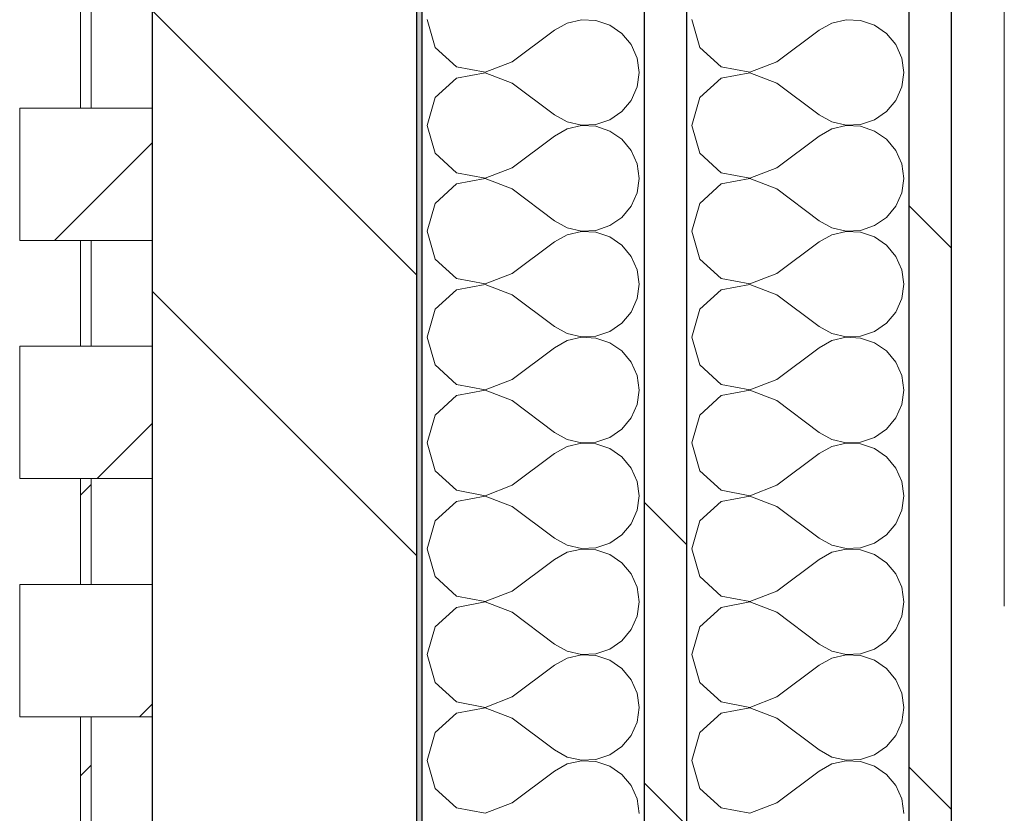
# Model space of a CAD drawing. Header units: millimetres. Extents: x 14199 to 94954, y 30513 to 87642.
# Tile 59 of 72: x 17304 to 17490, y 48280 to 48430. Entities that reach past the tile are written whole.
import ezdxf

# ---------------------------------------------------------------- set-up
doc = ezdxf.new("R2010")
doc.units = ezdxf.units.MM
doc.header["$MEASUREMENT"] = 0
doc.linetypes.add('Tirets', pattern=[229.305464, 141.111124, -88.19434])
doc.linetypes.add('Wipeout_Contour', pattern=[1000, 0, -1000])
for name, color, linetype in [('Métal _ Charpente.Charp_Couv_Bard_Métal', 7, 'Continuous'), ('Nouveau_Charpente _ Bardage.Charp_Couv_Zinc', 7, 'Continuous'), ('Nouveau_Métal _ Bardage.Charp_Couv_Bard_Métal', 7, 'Continuous')]:
    doc.layers.add(name, color=color, linetype=linetype)
pattern_1 = [(45, (0, 0), (-26.516504, 26.516504), [])]
pattern_2 = [(315, (0, 0), (79.54951, 79.54951), []), (315, (26.52, 26.52), (79.54951, 79.54951), [])]

# ---------------------------------------------------------------- blocks, each defined once
blk = doc.blocks.new('Poutre_2', base_point=(17585.35, 34328.28))
at = {"layer": 'Métal _ Charpente.Charp_Couv_Bard_Métal', "color": 251, "linetype": 'Tirets', "lineweight": 15, "true_color": 0x6a6a6a}
blk.add_line((17490.35, 47860.52), (17490.35, 48758.33), dxfattribs=at)
blk = doc.blocks.new('Mur-rideau_5')
at = {"color": 254, "linetype": 'Wipeout_Contour', "lineweight": 0, "ltscale": 205706.102355}
blk.add_wipeout([(17315.85, 48433.28), (17315.85, 48413.28), (17317.85, 48413.28), (17317.85, 48433.28)], dxfattribs=at).dxf.layer = 'Nouveau_Charpente _ Bardage.Charp_Couv_Zinc'
at = {"layer": 'Nouveau_Charpente _ Bardage.Charp_Couv_Zinc', "linetype": 'Continuous', "lineweight": 15}
h = blk.add_hatch(dxfattribs=at)
h.set_pattern_fill('Bois_massif', color=30, style=0, pattern_type=2)
h.set_pattern_definition(pattern_1)
h.paths.add_polyline_path([(17315.85, 48433.28), (17315.85, 48413.28), (17317.85, 48413.28), (17317.85, 48433.28)])
at = {"layer": 'Nouveau_Charpente _ Bardage.Charp_Couv_Zinc', "color": 33, "linetype": 'Continuous', "lineweight": 15, "true_color": 0xc1976c, "flags": 128}
blk.add_lwpolyline([(17315.85, 48433.28), (17317.85, 48433.28), (17317.85, 48413.28), (17315.85, 48413.28)], close=True, dxfattribs=at)
at = {"color": 254, "linetype": 'Wipeout_Contour', "lineweight": 0, "ltscale": 205621.365903}
blk.add_wipeout([(17304.35, 48413.28), (17304.35, 48388.28), (17329.35, 48388.28), (17329.35, 48413.28)], dxfattribs=at).dxf.layer = 'Nouveau_Charpente _ Bardage.Charp_Couv_Zinc'
at = {"layer": 'Nouveau_Charpente _ Bardage.Charp_Couv_Zinc', "linetype": 'Continuous', "lineweight": 15}
h = blk.add_hatch(dxfattribs=at)
h.set_pattern_fill('Bois_massif', color=30, style=0, pattern_type=2)
h.set_pattern_definition(pattern_1)
h.paths.add_polyline_path([(17304.35, 48413.28), (17304.35, 48388.28), (17329.35, 48388.28), (17329.35, 48413.28)])
at = {"layer": 'Nouveau_Charpente _ Bardage.Charp_Couv_Zinc', "color": 33, "linetype": 'Continuous', "lineweight": 15, "true_color": 0xc1976c, "flags": 128}
blk.add_lwpolyline([(17304.35, 48413.28), (17329.35, 48413.28), (17329.35, 48388.28), (17304.35, 48388.28)], close=True, dxfattribs=at)
at = {"color": 254, "linetype": 'Wipeout_Contour', "lineweight": 0, "ltscale": 205536.623061}
blk.add_wipeout([(17315.85, 48388.28), (17315.85, 48368.28), (17317.85, 48368.28), (17317.85, 48388.28)], dxfattribs=at).dxf.layer = 'Nouveau_Charpente _ Bardage.Charp_Couv_Zinc'
at = {"layer": 'Nouveau_Charpente _ Bardage.Charp_Couv_Zinc', "linetype": 'Continuous', "lineweight": 15}
h = blk.add_hatch(dxfattribs=at)
h.set_pattern_fill('Bois_massif', color=30, style=0, pattern_type=2)
h.set_pattern_definition(pattern_1)
h.paths.add_polyline_path([(17315.85, 48388.28), (17315.85, 48368.28), (17317.85, 48368.28), (17317.85, 48388.28)])
at = {"layer": 'Nouveau_Charpente _ Bardage.Charp_Couv_Zinc', "color": 33, "linetype": 'Continuous', "lineweight": 15, "true_color": 0xc1976c, "flags": 128}
blk.add_lwpolyline([(17315.85, 48388.28), (17317.85, 48388.28), (17317.85, 48368.28), (17315.85, 48368.28)], close=True, dxfattribs=at)
at = {"color": 254, "linetype": 'Wipeout_Contour', "lineweight": 0, "ltscale": 205451.895559}
blk.add_wipeout([(17304.35, 48368.28), (17304.35, 48343.28), (17329.35, 48343.28), (17329.35, 48368.28)], dxfattribs=at).dxf.layer = 'Nouveau_Charpente _ Bardage.Charp_Couv_Zinc'
at = {"layer": 'Nouveau_Charpente _ Bardage.Charp_Couv_Zinc', "linetype": 'Continuous', "lineweight": 15}
h = blk.add_hatch(dxfattribs=at)
h.set_pattern_fill('Bois_massif', color=30, style=0, pattern_type=2)
h.set_pattern_definition(pattern_1)
h.paths.add_polyline_path([(17304.35, 48368.28), (17304.35, 48343.28), (17329.35, 48343.28), (17329.35, 48368.28)])
at = {"layer": 'Nouveau_Charpente _ Bardage.Charp_Couv_Zinc', "color": 33, "linetype": 'Continuous', "lineweight": 15, "true_color": 0xc1976c, "flags": 128}
blk.add_lwpolyline([(17304.35, 48368.28), (17329.35, 48368.28), (17329.35, 48343.28), (17304.35, 48343.28)], close=True, dxfattribs=at)
at = {"color": 254, "linetype": 'Wipeout_Contour', "lineweight": 0, "ltscale": 205367.16167}
blk.add_wipeout([(17315.85, 48343.28), (17315.85, 48323.28), (17317.85, 48323.28), (17317.85, 48343.28)], dxfattribs=at).dxf.layer = 'Nouveau_Charpente _ Bardage.Charp_Couv_Zinc'
at = {"layer": 'Nouveau_Charpente _ Bardage.Charp_Couv_Zinc', "linetype": 'Continuous', "lineweight": 15}
h = blk.add_hatch(dxfattribs=at)
h.set_pattern_fill('Bois_massif', color=30, style=0, pattern_type=2)
h.set_pattern_definition(pattern_1)
h.paths.add_polyline_path([(17315.85, 48343.28), (17315.85, 48323.28), (17317.85, 48323.28), (17317.85, 48343.28)])
at = {"layer": 'Nouveau_Charpente _ Bardage.Charp_Couv_Zinc', "color": 33, "linetype": 'Continuous', "lineweight": 15, "true_color": 0xc1976c, "flags": 128}
blk.add_lwpolyline([(17315.85, 48343.28), (17317.85, 48343.28), (17317.85, 48323.28), (17315.85, 48323.28)], close=True, dxfattribs=at)
at = {"color": 254, "linetype": 'Wipeout_Contour', "lineweight": 0, "ltscale": 205282.44314}
blk.add_wipeout([(17304.35, 48323.28), (17304.35, 48298.28), (17329.35, 48298.28), (17329.35, 48323.28)], dxfattribs=at).dxf.layer = 'Nouveau_Charpente _ Bardage.Charp_Couv_Zinc'
at = {"layer": 'Nouveau_Charpente _ Bardage.Charp_Couv_Zinc', "linetype": 'Continuous', "lineweight": 15}
h = blk.add_hatch(dxfattribs=at)
h.set_pattern_fill('Bois_massif', color=30, style=0, pattern_type=2)
h.set_pattern_definition(pattern_1)
h.paths.add_polyline_path([(17304.35, 48323.28), (17304.35, 48298.28), (17329.35, 48298.28), (17329.35, 48323.28)])
at = {"layer": 'Nouveau_Charpente _ Bardage.Charp_Couv_Zinc', "color": 33, "linetype": 'Continuous', "lineweight": 15, "true_color": 0xc1976c, "flags": 128}
blk.add_lwpolyline([(17304.35, 48323.28), (17329.35, 48323.28), (17329.35, 48298.28), (17304.35, 48298.28)], close=True, dxfattribs=at)
at = {"color": 254, "linetype": 'Wipeout_Contour', "lineweight": 0, "ltscale": 205197.718227}
blk.add_wipeout([(17315.85, 48298.28), (17315.85, 48278.28), (17317.85, 48278.28), (17317.85, 48298.28)], dxfattribs=at).dxf.layer = 'Nouveau_Charpente _ Bardage.Charp_Couv_Zinc'
at = {"layer": 'Nouveau_Charpente _ Bardage.Charp_Couv_Zinc', "linetype": 'Continuous', "lineweight": 15}
h = blk.add_hatch(dxfattribs=at)
h.set_pattern_fill('Bois_massif', color=30, style=0, pattern_type=2)
h.set_pattern_definition(pattern_1)
h.paths.add_polyline_path([(17315.85, 48298.28), (17315.85, 48278.28), (17317.85, 48278.28), (17317.85, 48298.28)])
at = {"layer": 'Nouveau_Charpente _ Bardage.Charp_Couv_Zinc', "color": 33, "linetype": 'Continuous', "lineweight": 15, "true_color": 0xc1976c, "flags": 128}
blk.add_lwpolyline([(17315.85, 48298.28), (17317.85, 48298.28), (17317.85, 48278.28), (17315.85, 48278.28)], close=True, dxfattribs=at)
blk = doc.blocks.new('*X261')
at = {"layer": 'Nouveau_Métal _ Bardage.Charp_Couv_Bard_Métal', "color": 2, "linetype": 'Continuous', "lineweight": 15, "true_color": 0xfee600}
for p, q in [((17431.35, 48430), (17432.84, 48424.74)), ((17457.76, 48429.34), (17455.35, 48428)), ((17460.45, 48429.96), (17457.76, 48429.34)), ((17463.21, 48429.83), (17460.45, 48429.96)), ((17465.82, 48428.94), (17463.21, 48429.83)), ((17468.09, 48427.38), (17465.82, 48428.94)), ((17447.35, 48422), (17455.35, 48428)), ((17469.85, 48425.26), (17468.09, 48427.38)), ((17470.97, 48422.73), (17469.85, 48425.26)), ((17432.84, 48424.74), (17436.88, 48421.06)), ((17442.25, 48420.04), (17447.35, 48422)), ((17471.35, 48420), (17470.97, 48422.73)), ((17436.88, 48421.06), (17442.25, 48420.04)), ((17442.25, 48419.96), (17436.88, 48418.94)), ((17447.35, 48418), (17442.25, 48419.96)), ((17470.97, 48417.27), (17471.35, 48420)), ((17436.88, 48418.94), (17432.84, 48415.26)), ((17447.35, 48418), (17455.35, 48412)), ((17469.85, 48414.74), (17470.97, 48417.27)), ((17432.84, 48415.26), (17431.35, 48410)), ((17468.09, 48412.62), (17469.85, 48414.74)), ((17465.82, 48411.06), (17468.09, 48412.62)), ((17455.35, 48412), (17457.76, 48410.66)), ((17457.76, 48410.66), (17460.45, 48410.04)), ((17463.21, 48410.17), (17465.82, 48411.06)), ((17431.35, 48410), (17432.84, 48404.74)), ((17457.76, 48409.34), (17455.35, 48408)), ((17460.45, 48409.96), (17457.76, 48409.34)), ((17460.45, 48410.04), (17463.21, 48410.17)), ((17463.21, 48409.83), (17460.45, 48409.96)), ((17465.82, 48408.94), (17463.21, 48409.83)), ((17468.09, 48407.38), (17465.82, 48408.94)), ((17447.35, 48402), (17455.35, 48408)), ((17469.85, 48405.26), (17468.09, 48407.38)), ((17432.84, 48404.74), (17436.88, 48401.06)), ((17470.97, 48402.73), (17469.85, 48405.26)), ((17436.88, 48401.06), (17442.25, 48400.04)), ((17442.25, 48400.04), (17447.35, 48402)), ((17471.35, 48400), (17470.97, 48402.73)), ((17442.25, 48399.96), (17436.88, 48398.94)), ((17447.35, 48398), (17442.25, 48399.96)), ((17470.97, 48397.27), (17471.35, 48400)), ((17436.88, 48398.94), (17432.84, 48395.26)), ((17447.35, 48398), (17455.35, 48392)), ((17469.85, 48394.74), (17470.97, 48397.27)), ((17432.84, 48395.26), (17431.35, 48390)), ((17468.09, 48392.62), (17469.85, 48394.74)), ((17455.35, 48392), (17457.76, 48390.66)), ((17465.82, 48391.06), (17468.09, 48392.62)), ((17431.35, 48390), (17432.84, 48384.74)), ((17457.76, 48390.66), (17460.45, 48390.04)), ((17460.45, 48389.96), (17457.76, 48389.34)), ((17460.45, 48390.04), (17463.21, 48390.17)), ((17463.21, 48389.83), (17460.45, 48389.96)), ((17463.21, 48390.17), (17465.82, 48391.06)), ((17465.82, 48388.94), (17463.21, 48389.83)), ((17447.35, 48382), (17455.35, 48388)), ((17457.76, 48389.34), (17455.35, 48388)), ((17468.09, 48387.38), (17465.82, 48388.94)), ((17469.85, 48385.26), (17468.09, 48387.38)), ((17432.84, 48384.74), (17436.88, 48381.06)), ((17470.97, 48382.73), (17469.85, 48385.26)), ((17471.35, 48380), (17470.97, 48382.73)), ((17436.88, 48381.06), (17442.25, 48380.04)), ((17442.25, 48380.04), (17447.35, 48382)), ((17436.88, 48378.94), (17432.84, 48375.26)), ((17442.25, 48379.96), (17436.88, 48378.94)), ((17447.35, 48378), (17442.25, 48379.96)), ((17470.97, 48377.27), (17471.35, 48380)), ((17447.35, 48378), (17455.35, 48372)), ((17469.85, 48374.74), (17470.97, 48377.27)), ((17432.84, 48375.26), (17431.35, 48370)), ((17468.09, 48372.62), (17469.85, 48374.74)), ((17455.35, 48372), (17457.76, 48370.66)), ((17465.82, 48371.06), (17468.09, 48372.62)), ((17431.35, 48370), (17432.84, 48364.74)), ((17457.76, 48369.34), (17455.35, 48368)), ((17457.76, 48370.66), (17460.45, 48370.04)), ((17460.45, 48369.96), (17457.76, 48369.34)), ((17460.45, 48370.04), (17463.21, 48370.17)), ((17463.21, 48369.83), (17460.45, 48369.96)), ((17463.21, 48370.17), (17465.82, 48371.06)), ((17465.82, 48368.94), (17463.21, 48369.83)), ((17447.35, 48362), (17455.35, 48368)), ((17468.09, 48367.38), (17465.82, 48368.94)), ((17469.85, 48365.26), (17468.09, 48367.38)), ((17432.84, 48364.74), (17436.88, 48361.06)), ((17470.97, 48362.73), (17469.85, 48365.26)), ((17442.25, 48360.04), (17447.35, 48362)), ((17471.35, 48360), (17470.97, 48362.73)), ((17436.88, 48361.06), (17442.25, 48360.04)), ((17470.97, 48357.27), (17471.35, 48360)), ((17436.88, 48358.94), (17432.84, 48355.26)), ((17442.25, 48359.96), (17436.88, 48358.94)), ((17447.35, 48358), (17442.25, 48359.96)), ((17447.35, 48358), (17455.35, 48352)), ((17469.85, 48354.74), (17470.97, 48357.27)), ((17432.84, 48355.26), (17431.35, 48350)), ((17468.09, 48352.62), (17469.85, 48354.74)), ((17465.82, 48351.06), (17468.09, 48352.62)), ((17455.35, 48352), (17457.76, 48350.66)), ((17463.21, 48350.17), (17465.82, 48351.06)), ((17431.35, 48350), (17432.84, 48344.74)), ((17457.76, 48349.34), (17455.35, 48348)), ((17457.76, 48350.66), (17460.45, 48350.04)), ((17460.45, 48349.96), (17457.76, 48349.34)), ((17460.45, 48350.04), (17463.21, 48350.17)), ((17463.21, 48349.83), (17460.45, 48349.96)), ((17465.82, 48348.94), (17463.21, 48349.83)), ((17468.09, 48347.38), (17465.82, 48348.94)), ((17447.35, 48342), (17455.35, 48348)), ((17469.85, 48345.26), (17468.09, 48347.38)), ((17470.97, 48342.73), (17469.85, 48345.26)), ((17432.84, 48344.74), (17436.88, 48341.06)), ((17442.25, 48340.04), (17447.35, 48342)), ((17471.35, 48340), (17470.97, 48342.73)), ((17436.88, 48341.06), (17442.25, 48340.04)), ((17442.25, 48339.96), (17436.88, 48338.94)), ((17447.35, 48338), (17442.25, 48339.96)), ((17470.97, 48337.27), (17471.35, 48340)), ((17436.88, 48338.94), (17432.84, 48335.26)), ((17447.35, 48338), (17455.35, 48332)), ((17469.85, 48334.74), (17470.97, 48337.27)), ((17432.84, 48335.26), (17431.35, 48330)), ((17468.09, 48332.62), (17469.85, 48334.74)), ((17465.82, 48331.06), (17468.09, 48332.62)), ((17455.35, 48332), (17457.76, 48330.66)), ((17457.76, 48330.66), (17460.45, 48330.04)), ((17463.21, 48330.17), (17465.82, 48331.06)), ((17431.35, 48330), (17432.84, 48324.74)), ((17457.76, 48329.34), (17455.35, 48328)), ((17460.45, 48329.96), (17457.76, 48329.34)), ((17460.45, 48330.04), (17463.21, 48330.17)), ((17463.21, 48329.83), (17460.45, 48329.96)), ((17465.82, 48328.94), (17463.21, 48329.83)), ((17468.09, 48327.38), (17465.82, 48328.94)), ((17447.35, 48322), (17455.35, 48328)), ((17469.85, 48325.26), (17468.09, 48327.38)), ((17432.84, 48324.74), (17436.88, 48321.06)), ((17470.97, 48322.73), (17469.85, 48325.26)), ((17436.88, 48321.06), (17442.25, 48320.04)), ((17442.25, 48320.04), (17447.35, 48322)), ((17471.35, 48320), (17470.97, 48322.73)), ((17442.25, 48319.96), (17436.88, 48318.94)), ((17447.35, 48318), (17442.25, 48319.96)), ((17470.97, 48317.27), (17471.35, 48320)), ((17436.88, 48318.94), (17432.84, 48315.26)), ((17447.35, 48318), (17455.35, 48312)), ((17469.85, 48314.74), (17470.97, 48317.27)), ((17432.84, 48315.26), (17431.35, 48310)), ((17468.09, 48312.62), (17469.85, 48314.74)), ((17455.35, 48312), (17457.76, 48310.66)), ((17465.82, 48311.06), (17468.09, 48312.62)), ((17431.35, 48310), (17432.84, 48304.74)), ((17457.76, 48310.66), (17460.45, 48310.04)), ((17460.45, 48309.96), (17457.76, 48309.34)), ((17460.45, 48310.04), (17463.21, 48310.17)), ((17463.21, 48309.83), (17460.45, 48309.96)), ((17463.21, 48310.17), (17465.82, 48311.06)), ((17465.82, 48308.94), (17463.21, 48309.83)), ((17447.35, 48302), (17455.35, 48308)), ((17457.76, 48309.34), (17455.35, 48308)), ((17468.09, 48307.38), (17465.82, 48308.94)), ((17469.85, 48305.26), (17468.09, 48307.38)), ((17432.84, 48304.74), (17436.88, 48301.06)), ((17470.97, 48302.73), (17469.85, 48305.26)), ((17471.35, 48300), (17470.97, 48302.73)), ((17436.88, 48301.06), (17442.25, 48300.04)), ((17442.25, 48300.04), (17447.35, 48302)), ((17436.88, 48298.94), (17432.84, 48295.26)), ((17442.25, 48299.96), (17436.88, 48298.94)), ((17447.35, 48298), (17442.25, 48299.96)), ((17470.97, 48297.27), (17471.35, 48300)), ((17447.35, 48298), (17455.35, 48292)), ((17469.85, 48294.74), (17470.97, 48297.27)), ((17432.84, 48295.26), (17431.35, 48290)), ((17468.09, 48292.62), (17469.85, 48294.74)), ((17455.35, 48292), (17457.76, 48290.66)), ((17465.82, 48291.06), (17468.09, 48292.62)), ((17431.35, 48290), (17432.84, 48284.74)), ((17457.76, 48289.34), (17455.35, 48288)), ((17457.76, 48290.66), (17460.45, 48290.04)), ((17460.45, 48289.96), (17457.76, 48289.34)), ((17460.45, 48290.04), (17463.21, 48290.17)), ((17463.21, 48289.83), (17460.45, 48289.96)), ((17463.21, 48290.17), (17465.82, 48291.06)), ((17465.82, 48288.94), (17463.21, 48289.83)), ((17447.35, 48282), (17455.35, 48288)), ((17468.09, 48287.38), (17465.82, 48288.94)), ((17469.85, 48285.26), (17468.09, 48287.38)), ((17432.84, 48284.74), (17436.88, 48281.06)), ((17470.97, 48282.73), (17469.85, 48285.26)), ((17442.25, 48280.04), (17447.35, 48282)), ((17471.35, 48280), (17470.97, 48282.73)), ((17436.88, 48281.06), (17442.25, 48280.04))]:
    blk.add_line(p, q, dxfattribs=at)
blk = doc.blocks.new('*X266')
at = {"layer": 'Nouveau_Métal _ Bardage.Charp_Couv_Bard_Métal', "color": 2, "linetype": 'Continuous', "lineweight": 15, "true_color": 0xfee600}
for p, q in [((17381.35, 48430), (17382.84, 48424.74)), ((17407.76, 48429.34), (17405.35, 48428)), ((17410.45, 48429.96), (17407.76, 48429.34)), ((17413.21, 48429.83), (17410.45, 48429.96)), ((17415.82, 48428.94), (17413.21, 48429.83)), ((17418.09, 48427.38), (17415.82, 48428.94)), ((17397.35, 48422), (17405.35, 48428)), ((17419.85, 48425.26), (17418.09, 48427.38)), ((17420.97, 48422.73), (17419.85, 48425.26)), ((17382.84, 48424.74), (17386.88, 48421.06)), ((17392.25, 48420.04), (17397.35, 48422)), ((17421.35, 48420), (17420.97, 48422.73)), ((17386.88, 48421.06), (17392.25, 48420.04)), ((17392.25, 48419.96), (17386.88, 48418.94)), ((17397.35, 48418), (17392.25, 48419.96)), ((17420.97, 48417.27), (17421.35, 48420)), ((17386.88, 48418.94), (17382.84, 48415.26)), ((17397.35, 48418), (17405.35, 48412)), ((17419.85, 48414.74), (17420.97, 48417.27)), ((17382.84, 48415.26), (17381.35, 48410)), ((17418.09, 48412.62), (17419.85, 48414.74)), ((17415.82, 48411.06), (17418.09, 48412.62)), ((17405.35, 48412), (17407.76, 48410.66)), ((17407.76, 48410.66), (17410.45, 48410.04)), ((17413.21, 48410.17), (17415.82, 48411.06)), ((17381.35, 48410), (17382.84, 48404.74)), ((17407.76, 48409.34), (17405.35, 48408)), ((17410.45, 48409.96), (17407.76, 48409.34)), ((17410.45, 48410.04), (17413.21, 48410.17)), ((17413.21, 48409.83), (17410.45, 48409.96)), ((17415.82, 48408.94), (17413.21, 48409.83)), ((17418.09, 48407.38), (17415.82, 48408.94)), ((17397.35, 48402), (17405.35, 48408)), ((17419.85, 48405.26), (17418.09, 48407.38)), ((17382.84, 48404.74), (17386.88, 48401.06)), ((17420.97, 48402.73), (17419.85, 48405.26)), ((17386.88, 48401.06), (17392.25, 48400.04)), ((17392.25, 48400.04), (17397.35, 48402)), ((17421.35, 48400), (17420.97, 48402.73)), ((17392.25, 48399.96), (17386.88, 48398.94)), ((17397.35, 48398), (17392.25, 48399.96)), ((17420.97, 48397.27), (17421.35, 48400)), ((17386.88, 48398.94), (17382.84, 48395.26)), ((17397.35, 48398), (17405.35, 48392)), ((17419.85, 48394.74), (17420.97, 48397.27)), ((17382.84, 48395.26), (17381.35, 48390)), ((17418.09, 48392.62), (17419.85, 48394.74)), ((17405.35, 48392), (17407.76, 48390.66)), ((17415.82, 48391.06), (17418.09, 48392.62)), ((17381.35, 48390), (17382.84, 48384.74)), ((17407.76, 48390.66), (17410.45, 48390.04)), ((17410.45, 48389.96), (17407.76, 48389.34)), ((17410.45, 48390.04), (17413.21, 48390.17)), ((17413.21, 48389.83), (17410.45, 48389.96)), ((17413.21, 48390.17), (17415.82, 48391.06)), ((17415.82, 48388.94), (17413.21, 48389.83)), ((17397.35, 48382), (17405.35, 48388)), ((17407.76, 48389.34), (17405.35, 48388)), ((17418.09, 48387.38), (17415.82, 48388.94)), ((17419.85, 48385.26), (17418.09, 48387.38)), ((17382.84, 48384.74), (17386.88, 48381.06)), ((17420.97, 48382.73), (17419.85, 48385.26)), ((17421.35, 48380), (17420.97, 48382.73)), ((17386.88, 48381.06), (17392.25, 48380.04)), ((17392.25, 48380.04), (17397.35, 48382)), ((17386.88, 48378.94), (17382.84, 48375.26)), ((17392.25, 48379.96), (17386.88, 48378.94)), ((17397.35, 48378), (17392.25, 48379.96)), ((17420.97, 48377.27), (17421.35, 48380)), ((17397.35, 48378), (17405.35, 48372)), ((17419.85, 48374.74), (17420.97, 48377.27)), ((17382.84, 48375.26), (17381.35, 48370)), ((17418.09, 48372.62), (17419.85, 48374.74)), ((17405.35, 48372), (17407.76, 48370.66)), ((17415.82, 48371.06), (17418.09, 48372.62)), ((17381.35, 48370), (17382.84, 48364.74)), ((17407.76, 48369.34), (17405.35, 48368)), ((17407.76, 48370.66), (17410.45, 48370.04)), ((17410.45, 48369.96), (17407.76, 48369.34)), ((17410.45, 48370.04), (17413.21, 48370.17)), ((17413.21, 48369.83), (17410.45, 48369.96)), ((17413.21, 48370.17), (17415.82, 48371.06)), ((17415.82, 48368.94), (17413.21, 48369.83)), ((17397.35, 48362), (17405.35, 48368)), ((17418.09, 48367.38), (17415.82, 48368.94)), ((17419.85, 48365.26), (17418.09, 48367.38)), ((17382.84, 48364.74), (17386.88, 48361.06)), ((17420.97, 48362.73), (17419.85, 48365.26)), ((17392.25, 48360.04), (17397.35, 48362)), ((17421.35, 48360), (17420.97, 48362.73)), ((17386.88, 48361.06), (17392.25, 48360.04)), ((17420.97, 48357.27), (17421.35, 48360)), ((17386.88, 48358.94), (17382.84, 48355.26)), ((17392.25, 48359.96), (17386.88, 48358.94)), ((17397.35, 48358), (17392.25, 48359.96)), ((17397.35, 48358), (17405.35, 48352)), ((17419.85, 48354.74), (17420.97, 48357.27)), ((17382.84, 48355.26), (17381.35, 48350)), ((17418.09, 48352.62), (17419.85, 48354.74)), ((17415.82, 48351.06), (17418.09, 48352.62)), ((17405.35, 48352), (17407.76, 48350.66)), ((17413.21, 48350.17), (17415.82, 48351.06)), ((17381.35, 48350), (17382.84, 48344.74)), ((17407.76, 48349.34), (17405.35, 48348)), ((17407.76, 48350.66), (17410.45, 48350.04)), ((17410.45, 48349.96), (17407.76, 48349.34)), ((17410.45, 48350.04), (17413.21, 48350.17)), ((17413.21, 48349.83), (17410.45, 48349.96)), ((17415.82, 48348.94), (17413.21, 48349.83)), ((17418.09, 48347.38), (17415.82, 48348.94)), ((17397.35, 48342), (17405.35, 48348)), ((17419.85, 48345.26), (17418.09, 48347.38)), ((17420.97, 48342.73), (17419.85, 48345.26)), ((17382.84, 48344.74), (17386.88, 48341.06)), ((17392.25, 48340.04), (17397.35, 48342)), ((17421.35, 48340), (17420.97, 48342.73)), ((17386.88, 48341.06), (17392.25, 48340.04)), ((17392.25, 48339.96), (17386.88, 48338.94)), ((17397.35, 48338), (17392.25, 48339.96)), ((17420.97, 48337.27), (17421.35, 48340)), ((17386.88, 48338.94), (17382.84, 48335.26)), ((17397.35, 48338), (17405.35, 48332)), ((17419.85, 48334.74), (17420.97, 48337.27)), ((17382.84, 48335.26), (17381.35, 48330)), ((17418.09, 48332.62), (17419.85, 48334.74)), ((17415.82, 48331.06), (17418.09, 48332.62)), ((17405.35, 48332), (17407.76, 48330.66)), ((17407.76, 48330.66), (17410.45, 48330.04)), ((17413.21, 48330.17), (17415.82, 48331.06)), ((17381.35, 48330), (17382.84, 48324.74)), ((17407.76, 48329.34), (17405.35, 48328)), ((17410.45, 48329.96), (17407.76, 48329.34)), ((17410.45, 48330.04), (17413.21, 48330.17)), ((17413.21, 48329.83), (17410.45, 48329.96)), ((17415.82, 48328.94), (17413.21, 48329.83)), ((17418.09, 48327.38), (17415.82, 48328.94)), ((17397.35, 48322), (17405.35, 48328)), ((17419.85, 48325.26), (17418.09, 48327.38)), ((17382.84, 48324.74), (17386.88, 48321.06)), ((17420.97, 48322.73), (17419.85, 48325.26)), ((17386.88, 48321.06), (17392.25, 48320.04)), ((17392.25, 48320.04), (17397.35, 48322)), ((17421.35, 48320), (17420.97, 48322.73)), ((17392.25, 48319.96), (17386.88, 48318.94)), ((17397.35, 48318), (17392.25, 48319.96)), ((17420.97, 48317.27), (17421.35, 48320)), ((17386.88, 48318.94), (17382.84, 48315.26)), ((17397.35, 48318), (17405.35, 48312)), ((17419.85, 48314.74), (17420.97, 48317.27)), ((17382.84, 48315.26), (17381.35, 48310)), ((17418.09, 48312.62), (17419.85, 48314.74)), ((17405.35, 48312), (17407.76, 48310.66)), ((17415.82, 48311.06), (17418.09, 48312.62)), ((17381.35, 48310), (17382.84, 48304.74)), ((17407.76, 48310.66), (17410.45, 48310.04)), ((17410.45, 48309.96), (17407.76, 48309.34)), ((17410.45, 48310.04), (17413.21, 48310.17)), ((17413.21, 48309.83), (17410.45, 48309.96)), ((17413.21, 48310.17), (17415.82, 48311.06)), ((17415.82, 48308.94), (17413.21, 48309.83)), ((17397.35, 48302), (17405.35, 48308)), ((17407.76, 48309.34), (17405.35, 48308)), ((17418.09, 48307.38), (17415.82, 48308.94)), ((17419.85, 48305.26), (17418.09, 48307.38)), ((17382.84, 48304.74), (17386.88, 48301.06)), ((17420.97, 48302.73), (17419.85, 48305.26)), ((17421.35, 48300), (17420.97, 48302.73)), ((17386.88, 48301.06), (17392.25, 48300.04)), ((17392.25, 48300.04), (17397.35, 48302)), ((17386.88, 48298.94), (17382.84, 48295.26)), ((17392.25, 48299.96), (17386.88, 48298.94)), ((17397.35, 48298), (17392.25, 48299.96)), ((17420.97, 48297.27), (17421.35, 48300)), ((17397.35, 48298), (17405.35, 48292)), ((17419.85, 48294.74), (17420.97, 48297.27)), ((17382.84, 48295.26), (17381.35, 48290)), ((17418.09, 48292.62), (17419.85, 48294.74)), ((17405.35, 48292), (17407.76, 48290.66)), ((17415.82, 48291.06), (17418.09, 48292.62)), ((17381.35, 48290), (17382.84, 48284.74)), ((17407.76, 48289.34), (17405.35, 48288)), ((17407.76, 48290.66), (17410.45, 48290.04)), ((17410.45, 48289.96), (17407.76, 48289.34)), ((17410.45, 48290.04), (17413.21, 48290.17)), ((17413.21, 48289.83), (17410.45, 48289.96)), ((17413.21, 48290.17), (17415.82, 48291.06)), ((17415.82, 48288.94), (17413.21, 48289.83)), ((17397.35, 48282), (17405.35, 48288)), ((17418.09, 48287.38), (17415.82, 48288.94)), ((17419.85, 48285.26), (17418.09, 48287.38)), ((17382.84, 48284.74), (17386.88, 48281.06)), ((17420.97, 48282.73), (17419.85, 48285.26)), ((17392.25, 48280.04), (17397.35, 48282)), ((17421.35, 48280), (17420.97, 48282.73)), ((17386.88, 48281.06), (17392.25, 48280.04))]:
    blk.add_line(p, q, dxfattribs=at)
blk = doc.blocks.new('*X271')
at = {"layer": 'Nouveau_Métal _ Bardage.Charp_Couv_Bard_Métal', "linetype": 'Continuous', "lineweight": 15, "true_color": 0xc1976c}
blk.add_hatch(color=33, dxfattribs=at).paths.add_polyline_path([(17379.35, 49738.28), (17379.35, 47818.28), (17380.35, 47818.28), (17380.35, 49738.28)])
blk = doc.blocks.new('Mur_5', base_point=(17480.35, 33778.28))
at = {"color": 254, "linetype": 'Wipeout_Contour', "lineweight": 0, "ltscale": 207262.082642}
blk.add_wipeout([(17472.35, 49738.28), (17472.35, 47818.28), (17480.35, 47818.28), (17480.35, 49738.28)], dxfattribs=at).dxf.layer = 'Nouveau_Métal _ Bardage.Charp_Couv_Bard_Métal'
at = {"layer": 'Nouveau_Métal _ Bardage.Charp_Couv_Bard_Métal', "linetype": 'Continuous', "lineweight": 15, "true_color": 0x2e45b3}
h = blk.add_hatch(dxfattribs=at)
h.set_pattern_fill('Acier', color=175, style=0, pattern_type=2)
h.set_pattern_definition(pattern_2)
h.paths.add_polyline_path([(17472.35, 49738.28), (17472.35, 47818.28), (17480.35, 47818.28), (17480.35, 49738.28)])
at = {"layer": 'Nouveau_Métal _ Bardage.Charp_Couv_Bard_Métal', "color": 7, "linetype": 'Continuous', "lineweight": 25, "flags": 128}
blk.add_lwpolyline([(17480.35, 47818.28), (17480.35, 49738.28)], dxfattribs=at)
at = {"color": 254, "linetype": 'Wipeout_Contour', "lineweight": 0, "ltscale": 207228.380168}
blk.add_wipeout([(17430.35, 49738.28), (17430.35, 47818.28), (17472.35, 47818.28), (17472.35, 49738.28)], dxfattribs=at).dxf.layer = 'Nouveau_Métal _ Bardage.Charp_Couv_Bard_Métal'
at = {"layer": 'Nouveau_Métal _ Bardage.Charp_Couv_Bard_Métal', "color": 7, "linetype": 'Continuous', "lineweight": 25}
blk.add_line((17472.35, 47818.28), (17472.35, 49738.28), dxfattribs=at)
at = {"layer": 'Nouveau_Métal _ Bardage.Charp_Couv_Bard_Métal', "color": 7, "lineweight": 40}
blk.add_blockref('*X261', (0, 0), dxfattribs=at)
at = {"color": 254, "linetype": 'Wipeout_Contour', "lineweight": 0, "ltscale": 207194.691578}
blk.add_wipeout([(17422.35, 49738.28), (17422.35, 47818.28), (17430.35, 47818.28), (17430.35, 49738.28)], dxfattribs=at).dxf.layer = 'Nouveau_Métal _ Bardage.Charp_Couv_Bard_Métal'
at = {"layer": 'Nouveau_Métal _ Bardage.Charp_Couv_Bard_Métal', "linetype": 'Continuous', "lineweight": 15, "true_color": 0x2e45b3}
h = blk.add_hatch(dxfattribs=at)
h.set_pattern_fill('Acier', color=175, style=0, pattern_type=2)
h.set_pattern_definition(pattern_2)
h.paths.add_polyline_path([(17422.35, 49738.28), (17422.35, 47818.28), (17430.35, 47818.28), (17430.35, 49738.28)])
at = {"layer": 'Nouveau_Métal _ Bardage.Charp_Couv_Bard_Métal', "color": 7, "linetype": 'Continuous', "lineweight": 25}
blk.add_line((17430.35, 47818.28), (17430.35, 49738.28), dxfattribs=at)
at = {"color": 254, "linetype": 'Wipeout_Contour', "lineweight": 0, "ltscale": 207161.074945}
blk.add_wipeout([(17380.35, 49738.28), (17380.35, 47818.28), (17422.35, 47818.28), (17422.35, 49738.28)], dxfattribs=at).dxf.layer = 'Nouveau_Métal _ Bardage.Charp_Couv_Bard_Métal'
at = {"layer": 'Nouveau_Métal _ Bardage.Charp_Couv_Bard_Métal', "color": 7, "linetype": 'Continuous', "lineweight": 25}
blk.add_line((17422.35, 47818.28), (17422.35, 49738.28), dxfattribs=at)
at = {"layer": 'Nouveau_Métal _ Bardage.Charp_Couv_Bard_Métal', "color": 7, "lineweight": 40}
blk.add_blockref('*X266', (0, 0), dxfattribs=at)
at = {"color": 254, "linetype": 'Wipeout_Contour', "lineweight": 0, "ltscale": 207132.171129}
blk.add_wipeout([(17379.35, 49738.28), (17379.35, 47818.28), (17380.35, 47818.28), (17380.35, 49738.28)], dxfattribs=at).dxf.layer = 'Nouveau_Métal _ Bardage.Charp_Couv_Bard_Métal'
at = {"layer": 'Nouveau_Métal _ Bardage.Charp_Couv_Bard_Métal', "color": 7, "linetype": 'Continuous', "lineweight": 25}
blk.add_line((17380.35, 47818.28), (17380.35, 49738.28), dxfattribs=at)
at = {"layer": 'Nouveau_Métal _ Bardage.Charp_Couv_Bard_Métal', "color": 7, "lineweight": 40}
blk.add_blockref('*X271', (0, 0), dxfattribs=at)
at = {"color": 254, "linetype": 'Wipeout_Contour', "lineweight": 0, "ltscale": 207097.970116}
blk.add_wipeout([(17379.35, 49738.28), (17329.35, 49738.28), (17329.35, 47818.28), (17379.35, 47818.28)], dxfattribs=at).dxf.layer = 'Nouveau_Métal _ Bardage.Charp_Couv_Bard_Métal'
at = {"layer": 'Nouveau_Métal _ Bardage.Charp_Couv_Bard_Métal', "linetype": 'Continuous', "lineweight": 15, "true_color": 0x2e45b3}
h = blk.add_hatch(dxfattribs=at)
h.set_pattern_fill('Acier', color=175, style=0, pattern_type=2)
h.set_pattern_definition(pattern_2)
h.paths.add_polyline_path([(17379.35, 49738.28), (17329.35, 49738.28), (17329.35, 47818.28), (17379.35, 47818.28)])
at = {"layer": 'Nouveau_Métal _ Bardage.Charp_Couv_Bard_Métal', "color": 7, "linetype": 'Continuous', "lineweight": 25}
blk.add_line((17379.35, 47818.28), (17379.35, 49738.28), dxfattribs=at)
at = {"layer": 'Nouveau_Métal _ Bardage.Charp_Couv_Bard_Métal', "color": 7, "linetype": 'Continuous', "lineweight": 25, "flags": 128}
blk.add_lwpolyline([(17329.35, 49738.28), (17329.35, 47818.28)], dxfattribs=at)

msp = doc.modelspace()

# ---------------------------------------------------------------- block references
at = {"layer": 'Métal _ Charpente.Charp_Couv_Bard_Métal', "color": 251, "lineweight": 15, "true_color": 0x6a6a6a}
msp.add_blockref('Poutre_2', (17585.35, 34328.28), dxfattribs=at)
at = {"layer": 'Nouveau_Charpente _ Bardage.Charp_Couv_Zinc', "linetype": 'Continuous', "lineweight": 0}
msp.add_blockref('Mur-rideau_5', (0, 0), dxfattribs=at)

# ---------------------------------------------------------------- next in the draw order: block references
at = {"layer": 'Nouveau_Métal _ Bardage.Charp_Couv_Bard_Métal', "color": 7, "lineweight": 40}
msp.add_blockref('Mur_5', (17480.35, 33778.28), dxfattribs=at)

doc.saveas('drawing.dxf')
